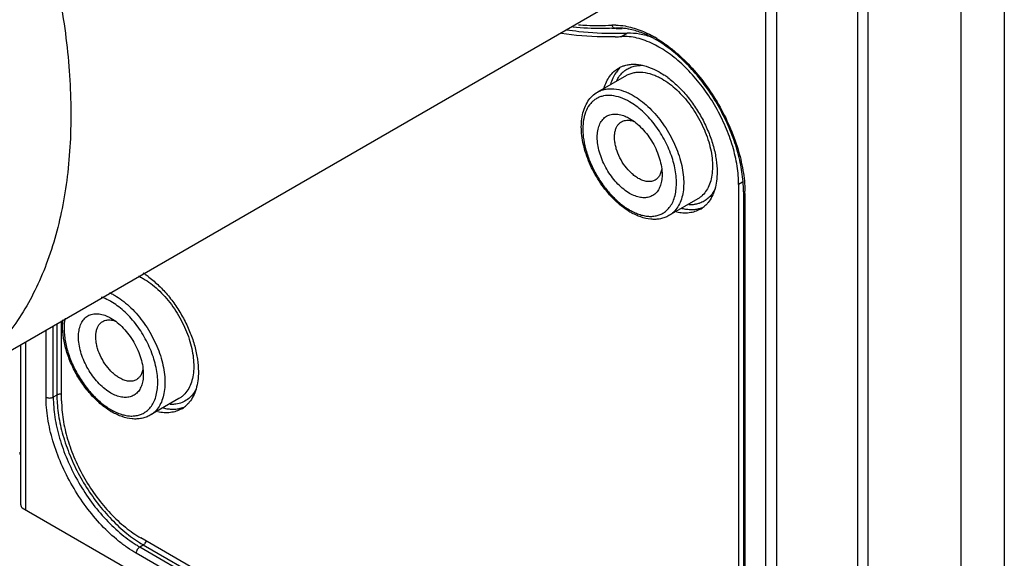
# Model space of a CAD drawing. Header units: inches. Extents: x 0 to 34, y 0 to 22.
# Tile 44 of 47: x 29.8 to 31.7, y 16.7 to 17.7. Entities that reach past the tile are written whole.
import ezdxf

# ---------------------------------------------------------------- set-up
doc = ezdxf.new("R2010")
doc.units = ezdxf.units.IN
doc.header["$LTSCALE"] = 1.87
doc.header["$MEASUREMENT"] = 0
doc.layers.get('0').update_dxf_attribs({"linetype": 'CONTINUOUS'})

msp = doc.modelspace()

# ---------------------------------------------------------------- linework, layer by layer
at = {"color": 7, "linetype": 'CONTINUOUS'}
for p, q in [((31.6103, 16.0062), (31.6103, 19.0921)), ((31.6938, 19.0921), (31.6938, 16.0062)), ((31.4102, 18.1408), (31.4102, 15.9379)), ((31.431, 15.9329), (31.431, 18.1358)), ((31.2537, 17.9255), (31.2537, 15.9379)), ((31.2328, 15.9429), (31.2328, 17.8748)), ((29.653, 17.0071), (30.9781, 17.7722)), ((30.9541, 17.6833), (30.9661, 17.6902)), ((30.9637, 17.6082), (30.9081, 17.5761)), ((30.97, 17.5251), (30.97, 17.5251)), ((31.1882, 17.4018), (31.1805, 17.3973)), ((31.1805, 17.3973), (31.1805, 16.2247)), ((31.1015, 17.3696), (31.0459, 17.3374)), ((31.1898, 17.3844), (31.1898, 16.2111)), ((31.1927, 17.3804), (31.1927, 16.2071)), ((29.9678, 17.1394), (29.9678, 17.1394)), ((29.8565, 16.9867), (29.8565, 17.1246)), ((29.8634, 17.1286), (29.8634, 16.9907)), ((29.8725, 16.9799), (29.8725, 17.1338)), ((29.8425, 16.9867), (29.8425, 17.1165)), ((29.7938, 16.7808), (29.7938, 17.0884)), ((29.8025, 17.0934), (29.8025, 16.7688)), ((29.8634, 16.9907), (29.8565, 16.9867)), ((30.0993, 16.9839), (30.0437, 16.9517)), ((31.2659, 15.9238), (29.7961, 16.7725)), ((31.0274, 16.1363), (30.0256, 16.7147)), ((31.0187, 16.1067), (30.0165, 16.6853)), ((30.0235, 16.6974), (30.0304, 16.7014)), ((30.0235, 16.6974), (31.0257, 16.1187)), ((30.0304, 16.7014), (31.0326, 16.1228))]:
    msp.add_line(p, q, dxfattribs=at)
for centre, radius, start, end in [((30.9409, 17.6003), 0.1052, 88.8415, 92.9877), ((30.9154, 18.2234), 0.5246, 272.1815, 273.0007), ((30.9352, 18.2314), 0.5327, 270.9059, 272.1723), ((30.9471, 17.5871), 0.1126, 82.0129, 86.0935), ((30.9459, 17.579), 0.1208, 79.7231, 82.0131), ((30.9453, 17.5757), 0.1241, 79.4017, 79.728), ((30.9265, 18.2106), 0.528, 271.7166, 272.9913), ((30.9381, 18.2272), 0.5377, 270.5332, 272.9787), ((30.9116, 17.4881), 0.2184, 59.9971, 61.0333), ((30.9024, 17.4803), 0.2327, 59.0012, 59.997), ((30.902, 17.4721), 0.2371, 56.4273, 59.9429), ((30.9286, 17.4915), 0.1975, 59.1123, 63.6996), ((30.9917, 17.5765), 0.0513, 131.1084, 132.6698), ((30.9911, 17.5772), 0.0503, 126.8234, 131.1121), ((30.9406, 17.4659), 0.1723, 53.331, 56.1427), ((30.9389, 17.3834), 0.2509, 3.2458, 4.5593), ((30.9587, 17.3844), 0.2312, 0.0159, 3.2885), ((30.9587, 17.3804), 0.234, 0.0043, 0.9947), ((31.0115, 17.3804), 0.0446, 310.8421, 315.1945), ((31.091, 17.405), 0.0557, 285.5949, 286.9996), ((31.0796, 17.3957), 0.0533, 300.0246, 310.0514), ((31.0914, 17.4038), 0.0544, 286.9903, 293.0654), ((31.0382, 17.4582), 0.1322, 238.2196, 239.9942), ((31.0281, 17.4489), 0.1163, 239.9948, 241.8683), ((29.9441, 17.0888), 0.162, 56.1406, 57.917), ((29.9384, 17.0802), 0.1723, 53.331, 56.1427), ((30.0927, 16.9908), 0.2293, 180.0113, 182.8039), ((30.0774, 17.01), 0.0533, 300.0246, 310.0514), ((30.036, 17.0726), 0.1322, 238.2196, 239.9942), ((30.0259, 17.0633), 0.1163, 239.9948, 241.8683), ((30.0093, 16.9947), 0.0446, 310.8421, 315.1945), ((30.0888, 17.0193), 0.0557, 285.5949, 286.9996), ((30.0892, 17.0181), 0.0544, 286.9903, 293.0654), ((30.1471, 16.9031), 0.233, 237.217, 239.9652), ((30.1383, 16.8961), 0.2295, 237.9752, 239.9807)]:
    msp.add_arc(centre, radius, start, end, dxfattribs=at)
for points, knots in [([(29.0802, 18.936), (29.1005, 18.9243), (29.1409, 18.8991), (29.2001, 18.8572), (29.2587, 18.8106), (29.3365, 18.7419), (29.4298, 18.646), (29.5153, 18.5403), (29.5794, 18.4498), (29.625, 18.3792), (29.6676, 18.3064), (29.7201, 18.2076), (29.777, 18.0816), (29.8221, 17.9526), (29.8501, 17.8496), (29.8667, 17.7739), (29.8791, 17.6994), (29.8872, 17.6266), (29.8909, 17.5557), (29.8902, 17.4872), (29.8852, 17.4215), (29.8729, 17.3398), (29.8521, 17.2628), (29.822, 17.1929), (29.7958, 17.1459), (29.7657, 17.1035), (29.7318, 17.0659), (29.6943, 17.0334), (29.667, 17.0152), (29.653, 17.0071)], [0, 0, 0, 0, 0.030662, 0.062409, 0.095147, 0.128782, 0.198364, 0.270331, 0.30691, 0.343709, 0.380596, 0.417437, 0.490438, 0.5617, 0.596387, 0.630292, 0.663318, 0.695379, 0.726401, 0.756331, 0.785131, 0.812783, 0.864665, 0.889043, 0.912484, 0.935122, 0.95712, 0.978674, 1, 1, 1, 1]), ([(30.8475, 17.6965), (30.8556, 17.6953), (30.8873, 17.6911), (30.9194, 17.6893), (30.9431, 17.6895)], [0, 0, 0, 0, 0.256088, 1, 1, 1, 1]), ([(30.9354, 17.6992), (30.9292, 17.699), (30.9041, 17.6984), (30.879, 17.6996), (30.8601, 17.7014)], [0, 0, 0, 0, 0.245702, 1, 1, 1, 1]), ([(30.8711, 17.7059), (30.8765, 17.7055), (30.8979, 17.7044), (30.9194, 17.7045), (30.9354, 17.7053)], [0, 0, 0, 0, 0.254113, 1, 1, 1, 1]), ([(30.9354, 17.7053), (30.9357, 17.7045), (30.9366, 17.7029), (30.9383, 17.7009), (30.9405, 17.6997), (30.9421, 17.6995), (30.9429, 17.6995)], [0, 0, 0, 0, 0.273892, 0.532, 0.771493, 1, 1, 1, 1]), ([(30.9547, 17.6994), (30.9537, 17.6995), (30.9498, 17.6997), (30.9458, 17.6997), (30.9429, 17.6995)], [0, 0, 0, 0, 0.255189, 1, 1, 1, 1]), ([(30.943, 17.7055), (30.9491, 17.7053), (30.9649, 17.7037), (30.9907, 17.6963), (31.0094, 17.6872), (31.0187, 17.6818)], [0, 0, 0, 0, 0.226838, 0.595072, 1, 1, 1, 1]), ([(31.0173, 17.6792), (31.0093, 17.6837), (30.9933, 17.6912), (30.9764, 17.6962), (30.9682, 17.6977)], [0, 0, 0, 0, 0.524762, 1, 1, 1, 1]), ([(30.9423, 17.6828), (30.9338, 17.6826), (30.899, 17.6823), (30.8642, 17.6854), (30.8382, 17.6892)], [0, 0, 0, 0, 0.243752, 1, 1, 1, 1]), ([(31.0162, 17.6685), (31.0109, 17.6711), (31.0004, 17.6757), (30.9799, 17.682), (30.9641, 17.6838), (30.9541, 17.6833)], [0, 0, 0, 0, 0.27334, 0.530809, 1, 1, 1, 1]), ([(30.9661, 17.6902), (30.9738, 17.6906), (30.9901, 17.6894), (31.0058, 17.6848), (31.0138, 17.6818)], [0, 0, 0, 0, 0.476504, 1, 1, 1, 1]), ([(31.0222, 17.6797), (31.0279, 17.6763), (31.0392, 17.6689), (31.0614, 17.6517), (31.0881, 17.6264), (31.117, 17.5913), (31.1425, 17.5523), (31.1635, 17.5108), (31.1794, 17.4681), (31.1881, 17.4324), (31.1918, 17.4046), (31.1926, 17.3911), (31.1927, 17.3844)], [0, 0, 0, 0, 0.056129, 0.114731, 0.238024, 0.367404, 0.500006, 0.632609, 0.761986, 0.885274, 0.943874, 1, 1, 1, 1]), ([(31.1805, 17.3973), (31.1805, 17.4032), (31.18, 17.4152), (31.177, 17.4399), (31.1697, 17.4718), (31.1558, 17.5098), (31.1372, 17.547), (31.1146, 17.582), (31.0888, 17.6134), (31.0651, 17.636), (31.0452, 17.6513), (31.0351, 17.6579), (31.03, 17.661)], [0, 0, 0, 0, 0.055699, 0.113972, 0.236868, 0.366155, 0.49891, 0.631813, 0.761561, 0.885109, 0.943775, 1, 1, 1, 1]), ([(31.1891, 17.4034), (31.1881, 17.4156), (31.1843, 17.4409), (31.1738, 17.4787), (31.1587, 17.5166), (31.1395, 17.5536), (31.1167, 17.5884), (31.091, 17.62), (31.0633, 17.6474), (31.0433, 17.6628), (31.0331, 17.6696)], [0, 0, 0, 0, 0.116327, 0.240252, 0.369468, 0.501306, 0.632969, 0.761667, 0.884769, 1, 1, 1, 1]), ([(30.9206, 17.5834), (30.9218, 17.5877), (30.9248, 17.5958), (30.9312, 17.6068), (30.9392, 17.6158), (30.9455, 17.6205), (30.9489, 17.6224)], [0, 0, 0, 0, 0.271893, 0.525846, 0.766472, 1, 1, 1, 1]), ([(30.9511, 17.6221), (30.9504, 17.6214), (30.9475, 17.6186), (30.9449, 17.6154), (30.9432, 17.6129)], [0, 0, 0, 0, 0.246096, 1, 1, 1, 1]), ([(30.9489, 17.6224), (30.9507, 17.6235), (30.9546, 17.6254), (30.9587, 17.6269), (30.9608, 17.6275)], [0, 0, 0, 0, 0.497497, 1, 1, 1, 1]), ([(30.9608, 17.6275), (30.9636, 17.6282), (30.9692, 17.6294), (30.9781, 17.63), (30.9873, 17.6293), (31.0004, 17.6268), (31.0174, 17.6206), (31.0302, 17.6133), (31.0366, 17.609)], [0, 0, 0, 0, 0.105855, 0.215642, 0.330514, 0.451312, 0.71221, 1, 1, 1, 1]), ([(30.9609, 17.6175), (30.9632, 17.6193), (30.9683, 17.6224), (30.9766, 17.6257), (30.9856, 17.6275), (30.9918, 17.6278), (30.995, 17.6277)], [0, 0, 0, 0, 0.242698, 0.487102, 0.738086, 1, 1, 1, 1]), ([(30.9432, 17.6129), (30.9409, 17.6097), (30.9368, 17.6025), (30.9339, 17.5948), (30.9327, 17.5908)], [0, 0, 0, 0, 0.483856, 1, 1, 1, 1]), ([(30.9443, 17.5972), (30.946, 17.6005), (30.9496, 17.6066), (30.9544, 17.6119), (30.9569, 17.6142)], [0, 0, 0, 0, 0.512312, 1, 1, 1, 1]), ([(30.9637, 17.6082), (30.966, 17.6095), (30.9708, 17.6118), (30.9786, 17.6139), (30.9868, 17.6149), (30.9987, 17.6144), (31.0111, 17.6115), (31.0233, 17.6064), (31.0295, 17.6032), (31.0326, 17.6014)], [0, 0, 0, 0, 0.108068, 0.218153, 0.33211, 0.451502, 0.710528, 0.851586, 1, 1, 1, 1]), ([(31.0326, 17.6014), (31.0376, 17.5986), (31.0474, 17.592), (31.0614, 17.5803), (31.0747, 17.5666), (31.0871, 17.5513), (31.0983, 17.5346), (31.1082, 17.517), (31.1164, 17.4987), (31.1229, 17.4803), (31.1274, 17.462), (31.1299, 17.4444), (31.1303, 17.4276), (31.1287, 17.4121), (31.1249, 17.3982), (31.1191, 17.3863), (31.1126, 17.378), (31.1065, 17.3727), (31.1032, 17.3705), (31.1015, 17.3696)], [0, 0, 0, 0, 0.062332, 0.128736, 0.19835, 0.270314, 0.343697, 0.417437, 0.490468, 0.561759, 0.63036, 0.695453, 0.756404, 0.812846, 0.864749, 0.912527, 0.957104, 0.978666, 1, 1, 1, 1]), ([(31.0435, 17.6041), (31.0503, 17.599), (31.0635, 17.5877), (31.0816, 17.5681), (31.098, 17.5459), (31.1121, 17.5219), (31.1237, 17.4967), (31.1323, 17.4712), (31.1376, 17.4462), (31.139, 17.4296), (31.139, 17.4217)], [0, 0, 0, 0, 0.119416, 0.245561, 0.376063, 0.508238, 0.639274, 0.766463, 0.88746, 1, 1, 1, 1]), ([(30.9081, 17.5761), (30.9103, 17.5774), (30.9151, 17.5796), (30.9229, 17.5818), (30.9312, 17.5827), (30.9431, 17.5823), (30.9554, 17.5793), (30.9677, 17.5743), (30.9739, 17.5711), (30.977, 17.5693)], [0, 0, 0, 0, 0.108068, 0.218153, 0.33211, 0.451502, 0.710528, 0.851586, 1, 1, 1, 1]), ([(30.9685, 17.3459), (30.9637, 17.3489), (30.9541, 17.3556), (30.9406, 17.3675), (30.9279, 17.3812), (30.9121, 17.4014), (30.8989, 17.4238), (30.8887, 17.4474), (30.8828, 17.4653), (30.8787, 17.483), (30.8766, 17.5002), (30.8765, 17.5166), (30.8785, 17.532), (30.8826, 17.546), (30.8889, 17.5583), (30.8974, 17.5686), (30.9043, 17.5739), (30.9081, 17.5761)], [0, 0, 0, 0, 0.062931, 0.129167, 0.198005, 0.268752, 0.412376, 0.483496, 0.552909, 0.619838, 0.683646, 0.743941, 0.800596, 0.85387, 0.904267, 0.952584, 1, 1, 1, 1]), ([(30.97, 17.5572), (30.9644, 17.5604), (30.9532, 17.5657), (30.9361, 17.5699), (30.9224, 17.5696), (30.9126, 17.5668), (30.9059, 17.5637), (30.8999, 17.5595), (30.8927, 17.5524), (30.8855, 17.5407), (30.8805, 17.5238), (30.8793, 17.508), (30.8798, 17.4943), (30.8816, 17.4795), (30.8861, 17.4605), (30.8944, 17.4377), (30.9056, 17.4156), (30.9192, 17.3948), (30.9348, 17.3762), (30.9516, 17.3604), (30.9638, 17.3518), (30.97, 17.3483)], [0, 0, 0, 0, 0.060295, 0.114352, 0.162915, 0.185878, 0.208422, 0.230968, 0.253938, 0.302504, 0.356497, 0.416852, 0.449431, 0.483469, 0.555286, 0.630887, 0.708459, 0.786019, 0.861606, 0.933488, 1, 1, 1, 1]), ([(30.977, 17.5693), (30.9819, 17.5664), (30.9917, 17.5598), (31.0057, 17.5481), (31.019, 17.5344), (31.0314, 17.5191), (31.0427, 17.5025), (31.0525, 17.4848), (31.0607, 17.4666), (31.0672, 17.4482), (31.0717, 17.4299), (31.0742, 17.4122), (31.0747, 17.3954), (31.073, 17.38), (31.0692, 17.3661), (31.0635, 17.3541), (31.0569, 17.3458), (31.0508, 17.3406), (31.0476, 17.3384), (31.0459, 17.3374)], [0, 0, 0, 0, 0.062332, 0.128736, 0.19835, 0.270314, 0.343697, 0.417437, 0.490468, 0.561759, 0.63036, 0.695453, 0.756404, 0.812846, 0.864749, 0.912527, 0.957104, 0.978666, 1, 1, 1, 1]), ([(31.0431, 17.349), (31.0456, 17.3515), (31.0502, 17.3573), (31.0553, 17.3676), (31.0587, 17.3795), (31.0605, 17.3927), (31.0606, 17.4069), (31.0584, 17.4276), (31.0513, 17.4545), (31.0372, 17.4857), (31.0214, 17.51), (31.0066, 17.5275), (30.9949, 17.5391), (30.9828, 17.5491), (30.9743, 17.5547), (30.97, 17.5572)], [0, 0, 0, 0, 0.043691, 0.09029, 0.140622, 0.195077, 0.253688, 0.316212, 0.450748, 0.593281, 0.736842, 0.806829, 0.87452, 0.939162, 1, 1, 1, 1]), ([(30.97, 17.3804), (30.966, 17.3827), (30.9581, 17.3882), (30.947, 17.3983), (30.9368, 17.4101), (30.9276, 17.4234), (30.9199, 17.4377), (30.9138, 17.4524), (30.9096, 17.4671), (30.9074, 17.4814), (30.9072, 17.4948), (30.9092, 17.5068), (30.9127, 17.5156), (30.9165, 17.5214), (30.9197, 17.5251), (30.9234, 17.5281), (30.9275, 17.5306), (30.932, 17.5323), (30.9385, 17.5337), (30.9475, 17.5337), (30.9546, 17.5319), (30.9581, 17.5306)], [0, 0, 0, 0, 0.066148, 0.137471, 0.212456, 0.289568, 0.367162, 0.443466, 0.516817, 0.585773, 0.649272, 0.706769, 0.758511, 0.782618, 0.805834, 0.828483, 0.85092, 0.87352, 0.896656, 0.94568, 1, 1, 1, 1]), ([(30.9542, 17.5186), (30.9554, 17.5193), (30.9579, 17.5205), (30.9636, 17.5219), (30.968, 17.5218), (30.971, 17.5213)], [0, 0, 0, 0, 0.237449, 0.480373, 1, 1, 1, 1]), ([(30.9581, 17.5306), (30.9591, 17.5302), (30.9632, 17.5287), (30.9671, 17.5267), (30.97, 17.5251)], [0, 0, 0, 0, 0.240977, 1, 1, 1, 1]), ([(30.97, 17.5251), (30.9743, 17.5226), (30.9828, 17.5166), (30.9944, 17.5057), (31.0052, 17.4929), (31.0146, 17.4785), (31.0223, 17.4631), (31.0281, 17.4474), (31.0317, 17.4318), (31.0326, 17.4215), (31.0326, 17.4166)], [0, 0, 0, 0, 0.114018, 0.237332, 0.366993, 0.499981, 0.633021, 0.762674, 0.885856, 1, 1, 1, 1]), ([(30.971, 17.5213), (30.9716, 17.5212), (30.9741, 17.5207), (30.9765, 17.52), (30.9783, 17.5194)], [0, 0, 0, 0, 0.241306, 1, 1, 1, 1]), ([(30.9867, 17.4093), (30.9844, 17.4107), (30.9797, 17.4138), (30.9708, 17.4213), (30.9606, 17.4329), (30.9508, 17.4489), (30.9449, 17.4634), (30.942, 17.475), (30.9409, 17.4834), (30.9407, 17.4913), (30.9414, 17.4986), (30.9432, 17.5051), (30.9459, 17.5108), (30.9496, 17.5154), (30.9526, 17.5177), (30.9542, 17.5186)], [0, 0, 0, 0, 0.062308, 0.128767, 0.270325, 0.417359, 0.561616, 0.630258, 0.695379, 0.756361, 0.812837, 0.864761, 0.91257, 0.957166, 1, 1, 1, 1]), ([(31.0319, 17.4271), (31.0315, 17.4244), (31.0302, 17.4195), (31.0279, 17.4149), (31.0265, 17.4129)], [0, 0, 0, 0, 0.524327, 1, 1, 1, 1]), ([(31.0192, 17.4061), (31.0181, 17.4055), (31.0159, 17.4044), (31.0109, 17.4031), (31.0039, 17.4029), (30.9952, 17.405), (30.9896, 17.4077), (30.9867, 17.4093)], [0, 0, 0, 0, 0.108136, 0.218295, 0.451302, 0.710824, 1, 1, 1, 1]), ([(31.0265, 17.4129), (31.0255, 17.4115), (31.0233, 17.409), (31.0206, 17.4069), (31.0192, 17.4061)], [0, 0, 0, 0, 0.508064, 1, 1, 1, 1]), ([(31.0326, 17.4166), (31.0326, 17.4152), (31.0325, 17.4101), (31.0319, 17.405), (31.0311, 17.4013)], [0, 0, 0, 0, 0.261761, 1, 1, 1, 1]), ([(31.139, 17.4217), (31.139, 17.4158), (31.1383, 17.4045), (31.135, 17.3884), (31.1295, 17.3743), (31.1243, 17.3661), (31.1214, 17.3625)], [0, 0, 0, 0, 0.280148, 0.539557, 0.778406, 1, 1, 1, 1]), ([(31.0311, 17.4013), (31.0303, 17.398), (31.0283, 17.3917), (31.0235, 17.3835), (31.018, 17.3782), (31.013, 17.3752), (31.0077, 17.3729), (31.0001, 17.3715), (30.9921, 17.3721), (30.9855, 17.3736), (30.9785, 17.376), (30.9734, 17.3785), (30.97, 17.3804)], [0, 0, 0, 0, 0.131699, 0.251963, 0.364632, 0.419964, 0.475546, 0.590223, 0.714128, 0.780751, 0.850649, 1, 1, 1, 1]), ([(31.1341, 17.3871), (31.1325, 17.3841), (31.1288, 17.3783), (31.122, 17.3709), (31.1141, 17.3651), (31.1082, 17.3623), (31.1051, 17.3612)], [0, 0, 0, 0, 0.262056, 0.512427, 0.75638, 1, 1, 1, 1]), ([(31.1927, 17.3804), (31.1923, 17.3807), (31.1915, 17.3812), (31.1906, 17.3822), (31.19, 17.3833), (31.1898, 17.384), (31.1898, 17.3844)], [0, 0, 0, 0, 0.288111, 0.548215, 0.782228, 1, 1, 1, 1]), ([(31.1063, 17.3496), (31.1031, 17.3477), (31.0962, 17.3447), (31.0849, 17.3423), (31.0727, 17.342), (31.0645, 17.3432), (31.0604, 17.3442)], [0, 0, 0, 0, 0.234484, 0.475698, 0.729403, 1, 1, 1, 1]), ([(31.0709, 17.3514), (31.074, 17.3507), (31.08, 17.3496), (31.0891, 17.349), (31.0977, 17.3495), (31.1033, 17.3506), (31.106, 17.3513)], [0, 0, 0, 0, 0.267215, 0.52169, 0.765157, 1, 1, 1, 1]), ([(31.0957, 17.3589), (31.0948, 17.3587), (31.0911, 17.3582), (31.0874, 17.3581), (31.0846, 17.3582)], [0, 0, 0, 0, 0.245023, 1, 1, 1, 1]), ([(31.1051, 17.3612), (31.1044, 17.361), (31.1013, 17.36), (31.0981, 17.3593), (31.0957, 17.3589)], [0, 0, 0, 0, 0.247177, 1, 1, 1, 1]), ([(31.1214, 17.3625), (31.1208, 17.3618), (31.1185, 17.3591), (31.116, 17.3566), (31.1139, 17.3549)], [0, 0, 0, 0, 0.253446, 1, 1, 1, 1]), ([(31.0459, 17.3374), (31.0433, 17.3359), (31.0379, 17.3334), (31.0293, 17.331), (31.0202, 17.3299), (31.0074, 17.3303), (30.9944, 17.3334), (30.9816, 17.3386), (30.9752, 17.3419), (30.972, 17.3438)], [0, 0, 0, 0, 0.114121, 0.22901, 0.346129, 0.466778, 0.722113, 0.858252, 1, 1, 1, 1]), ([(30.9733, 17.3464), (30.9765, 17.3447), (30.9827, 17.3418), (30.9923, 17.3384), (31.0016, 17.3364), (31.0105, 17.3357), (31.019, 17.3364), (31.027, 17.3384), (31.0343, 17.3418), (31.0386, 17.3449), (31.0406, 17.3467)], [0, 0, 0, 0, 0.149115, 0.289885, 0.422213, 0.54671, 0.664717, 0.778049, 0.888984, 1, 1, 1, 1]), ([(30.0209, 17.2207), (30.0217, 17.2203), (30.025, 17.2188), (30.0281, 17.2171), (30.0304, 17.2157)], [0, 0, 0, 0, 0.245502, 1, 1, 1, 1]), ([(30.0304, 17.2157), (30.0354, 17.2129), (30.0452, 17.2063), (30.0592, 17.1946), (30.0725, 17.1809), (30.0849, 17.1656), (30.0961, 17.1489), (30.106, 17.1313), (30.1142, 17.1131), (30.1207, 17.0946), (30.1252, 17.0764), (30.1277, 17.0587), (30.1281, 17.0419), (30.1265, 17.0264), (30.1227, 17.0126), (30.1169, 17.0006), (30.1104, 16.9923), (30.1043, 16.9871), (30.101, 16.9849), (30.0993, 16.9839)], [0, 0, 0, 0, 0.062332, 0.128736, 0.19835, 0.270314, 0.343697, 0.417437, 0.490468, 0.561759, 0.63036, 0.695453, 0.756404, 0.812846, 0.864749, 0.912527, 0.957104, 0.978666, 1, 1, 1, 1]), ([(30.0413, 17.2184), (30.0481, 17.2134), (30.0613, 17.202), (30.0794, 17.1824), (30.0958, 17.1602), (30.1099, 17.1362), (30.1215, 17.111), (30.1301, 17.0855), (30.1354, 17.0605), (30.1368, 17.044), (30.1368, 17.036)], [0, 0, 0, 0, 0.119416, 0.245561, 0.376063, 0.508238, 0.639274, 0.766463, 0.88746, 1, 1, 1, 1]), ([(29.9678, 17.1715), (29.9663, 17.1724), (29.9605, 17.1756), (29.9544, 17.1782), (29.9498, 17.1798)], [0, 0, 0, 0, 0.259756, 1, 1, 1, 1]), ([(29.9653, 17.1885), (29.9661, 17.1882), (29.9693, 17.1866), (29.9724, 17.1849), (29.9748, 17.1836)], [0, 0, 0, 0, 0.245502, 1, 1, 1, 1]), ([(29.9748, 17.1836), (29.9797, 17.1807), (29.9895, 17.1741), (30.0035, 17.1624), (30.0168, 17.1488), (30.0292, 17.1334), (30.0405, 17.1168), (30.0503, 17.0992), (30.0585, 17.0809), (30.065, 17.0625), (30.0695, 17.0442), (30.072, 17.0265), (30.0725, 17.0098), (30.0708, 16.9943), (30.067, 16.9804), (30.0613, 16.9684), (30.0547, 16.9602), (30.0486, 16.9549), (30.0454, 16.9527), (30.0437, 16.9517)], [0, 0, 0, 0, 0.062332, 0.128736, 0.19835, 0.270314, 0.343697, 0.417437, 0.490468, 0.561759, 0.63036, 0.695453, 0.756404, 0.812846, 0.864749, 0.912527, 0.957104, 0.978666, 1, 1, 1, 1]), ([(30.0409, 16.9633), (30.0434, 16.9658), (30.048, 16.9716), (30.0531, 16.9819), (30.0565, 16.9938), (30.0583, 17.007), (30.0584, 17.0213), (30.0562, 17.0419), (30.0491, 17.0688), (30.035, 17.1), (30.0192, 17.1244), (30.0044, 17.1418), (29.9927, 17.1534), (29.9806, 17.1634), (29.9721, 17.1691), (29.9678, 17.1715)], [0, 0, 0, 0, 0.043691, 0.09029, 0.140622, 0.195077, 0.253688, 0.316212, 0.450748, 0.593281, 0.736842, 0.806829, 0.87452, 0.939162, 1, 1, 1, 1]), ([(29.9678, 16.9947), (29.9638, 16.997), (29.9559, 17.0026), (29.9448, 17.0126), (29.9346, 17.0245), (29.9254, 17.0377), (29.9177, 17.052), (29.9116, 17.0667), (29.9074, 17.0815), (29.9052, 17.0958), (29.905, 17.1091), (29.907, 17.1211), (29.9105, 17.1299), (29.9143, 17.1357), (29.9175, 17.1394), (29.9212, 17.1425), (29.9253, 17.1449), (29.9298, 17.1466), (29.9363, 17.1481), (29.9453, 17.148), (29.9524, 17.1462), (29.9559, 17.1449)], [0, 0, 0, 0, 0.066148, 0.137471, 0.212456, 0.289568, 0.367162, 0.443466, 0.516817, 0.585773, 0.649272, 0.706769, 0.758511, 0.782618, 0.805834, 0.828483, 0.85092, 0.87352, 0.896656, 0.94568, 1, 1, 1, 1]), ([(29.9559, 17.1449), (29.9569, 17.1446), (29.961, 17.143), (29.9649, 17.141), (29.9678, 17.1394)], [0, 0, 0, 0, 0.240977, 1, 1, 1, 1]), ([(29.9678, 17.1394), (29.9721, 17.1369), (29.9806, 17.131), (29.9922, 17.1201), (30.003, 17.1072), (30.0124, 17.0928), (30.0201, 17.0774), (30.0259, 17.0617), (30.0295, 17.0461), (30.0304, 17.0358), (30.0304, 17.0309)], [0, 0, 0, 0, 0.114018, 0.237332, 0.366993, 0.499981, 0.633021, 0.762674, 0.885856, 1, 1, 1, 1]), ([(29.9663, 16.9602), (29.9594, 16.9645), (29.9458, 16.9746), (29.9275, 16.993), (29.9109, 17.0144), (29.8968, 17.038), (29.8858, 17.0628), (29.8781, 17.088), (29.8742, 17.1126), (29.8743, 17.1286), (29.8751, 17.1362)], [0, 0, 0, 0, 0.118083, 0.244083, 0.375403, 0.508916, 0.641121, 0.768704, 0.888913, 1, 1, 1, 1]), ([(29.8792, 17.1391), (29.8777, 17.1319), (29.8769, 17.1205), (29.878, 17.105), (29.8805, 17.0881), (29.8864, 17.0665), (29.8954, 17.0454), (29.9044, 17.0289), (29.9143, 17.0131), (29.9283, 16.995), (29.9442, 16.9793), (29.9576, 16.969), (29.9644, 16.9646), (29.9678, 16.9626)], [0, 0, 0, 0, 0.105982, 0.163682, 0.224169, 0.351999, 0.486048, 0.554141, 0.622174, 0.755782, 0.882927, 0.942961, 1, 1, 1, 1]), ([(29.9845, 17.0237), (29.9822, 17.025), (29.9775, 17.0281), (29.9686, 17.0356), (29.9584, 17.0472), (29.9486, 17.0632), (29.9427, 17.0777), (29.9398, 17.0894), (29.9387, 17.0977), (29.9385, 17.1056), (29.9392, 17.1129), (29.941, 17.1194), (29.9437, 17.1251), (29.9474, 17.1297), (29.9504, 17.132), (29.952, 17.133)], [0, 0, 0, 0, 0.062308, 0.128767, 0.270325, 0.417359, 0.561616, 0.630258, 0.695379, 0.756361, 0.812837, 0.864761, 0.91257, 0.957166, 1, 1, 1, 1]), ([(29.952, 17.133), (29.9532, 17.1336), (29.9557, 17.1348), (29.9614, 17.1362), (29.9658, 17.1361), (29.9688, 17.1356)], [0, 0, 0, 0, 0.237449, 0.480373, 1, 1, 1, 1]), ([(29.9688, 17.1356), (29.9694, 17.1355), (29.9719, 17.1351), (29.9743, 17.1343), (29.9761, 17.1337)], [0, 0, 0, 0, 0.241306, 1, 1, 1, 1]), ([(30.0243, 17.0272), (30.0233, 17.0258), (30.0211, 17.0233), (30.0184, 17.0213), (30.017, 17.0204)], [0, 0, 0, 0, 0.508064, 1, 1, 1, 1]), ([(30.0297, 17.0414), (30.0293, 17.0387), (30.028, 17.0338), (30.0257, 17.0292), (30.0243, 17.0272)], [0, 0, 0, 0, 0.524327, 1, 1, 1, 1]), ([(30.0304, 17.0309), (30.0304, 17.0296), (30.0303, 17.0244), (30.0297, 17.0193), (30.0289, 17.0156)], [0, 0, 0, 0, 0.261761, 1, 1, 1, 1]), ([(30.1368, 17.036), (30.1368, 17.0301), (30.1361, 17.0188), (30.1328, 17.0027), (30.1273, 16.9886), (30.1221, 16.9804), (30.1192, 16.9768)], [0, 0, 0, 0, 0.280148, 0.539557, 0.778406, 1, 1, 1, 1]), ([(30.0289, 17.0156), (30.0281, 17.0123), (30.0261, 17.006), (30.0213, 16.9978), (30.0158, 16.9926), (30.0108, 16.9895), (30.0055, 16.9873), (29.9979, 16.9859), (29.9899, 16.9864), (29.9833, 16.9879), (29.9763, 16.9903), (29.9712, 16.9928), (29.9678, 16.9947)], [0, 0, 0, 0, 0.131699, 0.251963, 0.364632, 0.419964, 0.475546, 0.590223, 0.714128, 0.780751, 0.850649, 1, 1, 1, 1]), ([(30.017, 17.0204), (30.0159, 17.0198), (30.0137, 17.0188), (30.0087, 17.0174), (30.0017, 17.0172), (29.993, 17.0193), (29.9874, 17.022), (29.9845, 17.0237)], [0, 0, 0, 0, 0.108136, 0.218295, 0.451302, 0.710824, 1, 1, 1, 1]), ([(29.8725, 16.9923), (29.8709, 16.9925), (29.8684, 16.9924), (29.8654, 16.9917), (29.864, 16.9911), (29.8634, 16.9907)], [0, 0, 0, 0, 0.522686, 0.772575, 1, 1, 1, 1]), ([(30.1319, 17.0015), (30.1299, 16.9977), (30.1252, 16.9906), (30.1162, 16.982), (30.1055, 16.976), (30.0976, 16.9738), (30.0935, 16.9732)], [0, 0, 0, 0, 0.260673, 0.508299, 0.751581, 1, 1, 1, 1]), ([(30.0165, 16.6853), (30.0107, 16.6887), (29.9991, 16.6961), (29.9762, 16.7133), (29.9487, 16.739), (29.9189, 16.7748), (29.8927, 16.8148), (29.8712, 16.8574), (29.8551, 16.9012), (29.8466, 16.9378), (29.8431, 16.9662), (29.8425, 16.98), (29.8425, 16.9867)], [0, 0, 0, 0, 0.055791, 0.114185, 0.237387, 0.366996, 0.500007, 0.633017, 0.762624, 0.88582, 0.944212, 1, 1, 1, 1]), ([(29.8425, 16.9867), (29.843, 16.9864), (29.8441, 16.986), (29.8464, 16.9852), (29.8495, 16.9849), (29.8526, 16.9852), (29.8549, 16.986), (29.856, 16.9864), (29.8565, 16.9867)], [0, 0, 0, 0, 0.113762, 0.237332, 0.5, 0.762668, 0.886238, 1, 1, 1, 1]), ([(29.8565, 16.9867), (29.8565, 16.9804), (29.857, 16.9676), (29.8601, 16.941), (29.8679, 16.9068), (29.8826, 16.8659), (29.9023, 16.8259), (29.9263, 16.7881), (29.9537, 16.754), (29.9791, 16.7292), (30.0004, 16.7123), (30.0112, 16.7049), (30.0166, 16.7015)], [0, 0, 0, 0, 0.055572, 0.113681, 0.236181, 0.365036, 0.497446, 0.630208, 0.760089, 0.884181, 0.943293, 1, 1, 1, 1]), ([(29.8637, 16.9796), (29.864, 16.9734), (29.8651, 16.9609), (29.869, 16.9353), (29.8775, 16.9026), (29.8923, 16.8637), (29.9117, 16.8257), (29.9349, 16.79), (29.9612, 16.7577), (29.9853, 16.734), (30.0055, 16.7177), (30.0157, 16.7106), (30.0209, 16.7072)], [0, 0, 0, 0, 0.056731, 0.115703, 0.239154, 0.36812, 0.499995, 0.631871, 0.760838, 0.884292, 0.943267, 1, 1, 1, 1]), ([(29.8725, 16.9799), (29.8725, 16.974), (29.873, 16.9619), (29.8761, 16.9369), (29.8835, 16.9046), (29.8977, 16.8661), (29.9167, 16.8286), (29.9397, 16.7934), (29.9659, 16.7619), (29.9901, 16.7393), (30.0103, 16.7242), (30.0205, 16.7177), (30.0256, 16.7147)], [0, 0, 0, 0, 0.055789, 0.114185, 0.237384, 0.366986, 0.499994, 0.633003, 0.762608, 0.885811, 0.944208, 1, 1, 1, 1]), ([(30.0935, 16.9732), (30.0926, 16.9731), (30.0889, 16.9726), (30.0852, 16.9724), (30.0824, 16.9725)], [0, 0, 0, 0, 0.245023, 1, 1, 1, 1]), ([(30.1192, 16.9768), (30.1186, 16.9761), (30.1163, 16.9734), (30.1138, 16.9709), (30.1117, 16.9692)], [0, 0, 0, 0, 0.253446, 1, 1, 1, 1]), ([(30.0437, 16.9517), (30.0411, 16.9503), (30.0357, 16.9477), (30.0271, 16.9453), (30.018, 16.9443), (30.0052, 16.9446), (29.9922, 16.9477), (29.9794, 16.9529), (29.973, 16.9562), (29.9698, 16.9581)], [0, 0, 0, 0, 0.114121, 0.22901, 0.346129, 0.466778, 0.722113, 0.858252, 1, 1, 1, 1]), ([(29.9711, 16.9607), (29.9743, 16.9591), (29.9805, 16.9561), (29.9901, 16.9527), (29.9994, 16.9507), (30.0083, 16.95), (30.0168, 16.9507), (30.0248, 16.9527), (30.0321, 16.9561), (30.0364, 16.9593), (30.0384, 16.961)], [0, 0, 0, 0, 0.149115, 0.289885, 0.422213, 0.54671, 0.664717, 0.778049, 0.888984, 1, 1, 1, 1]), ([(30.1041, 16.9639), (30.1009, 16.962), (30.094, 16.959), (30.0827, 16.9566), (30.0705, 16.9563), (30.0623, 16.9576), (30.0582, 16.9585)], [0, 0, 0, 0, 0.234484, 0.475698, 0.729403, 1, 1, 1, 1]), ([(30.0687, 16.9658), (30.0718, 16.965), (30.0778, 16.9639), (30.0869, 16.9633), (30.0955, 16.9638), (30.1011, 16.9649), (30.1038, 16.9657)], [0, 0, 0, 0, 0.267215, 0.52169, 0.765157, 1, 1, 1, 1]), ([(29.7938, 16.8712), (29.7938, 16.8718), (29.7937, 16.8731), (29.7931, 16.8759), (29.7922, 16.8781), (29.7916, 16.8795)], [0, 0, 0, 0, 0.210839, 0.449754, 1, 1, 1, 1]), ([(29.7961, 16.7725), (29.7954, 16.7739), (29.7946, 16.7761), (29.7939, 16.7789), (29.7938, 16.7802), (29.7938, 16.7808)], [0, 0, 0, 0, 0.550243, 0.789156, 1, 1, 1, 1]), ([(30.0304, 16.7014), (30.0311, 16.7018), (30.0323, 16.7027), (30.0344, 16.7049), (30.0357, 16.707), (30.0363, 16.7085)], [0, 0, 0, 0, 0.227424, 0.477314, 1, 1, 1, 1]), ([(30.0235, 16.6974), (30.023, 16.6971), (30.0221, 16.6965), (30.0203, 16.6948), (30.0184, 16.6923), (30.0172, 16.6894), (30.0166, 16.687), (30.0165, 16.6859), (30.0165, 16.6853)], [0, 0, 0, 0, 0.113763, 0.237335, 0.500006, 0.762674, 0.886242, 1, 1, 1, 1])]:
    msp.add_open_spline(points, degree=3, knots=knots, dxfattribs=at)

doc.saveas('drawing.dxf')
